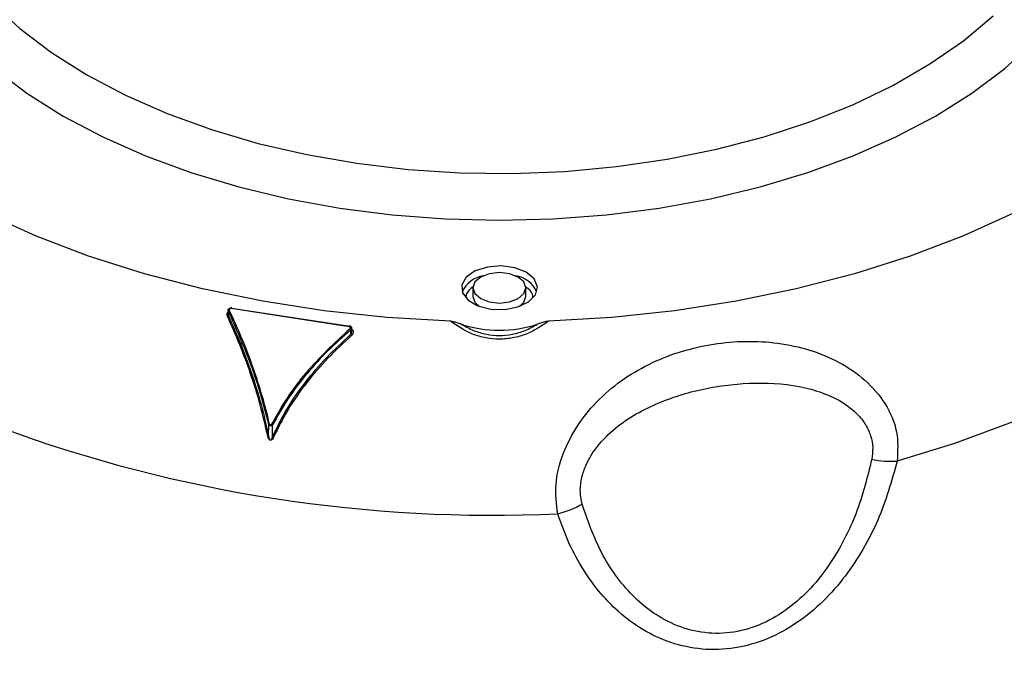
# Model space of a CAD drawing. Header units: inches. Extents: x 0.6 to 33.8, y 0 to 21.7.
# Tile 135 of 204: x 26.215 to 26.948, y 12.391 to 12.876. Entities that reach past the tile are written whole.
import ezdxf

# ---------------------------------------------------------------- set-up
doc = ezdxf.new("R2010")
doc.units = ezdxf.units.IN
doc.header["$MEASUREMENT"] = 0

msp = doc.modelspace()

# ---------------------------------------------------------------- linework, layer by layer
at = {"color": 7, "linetype": 'Continuous'}
for p, q in [((26.55281, 12.6762), (26.55281, 12.66977)), ((26.59218, 12.66977), (26.59218, 12.6762)), ((26.37068, 12.6601), (26.3706, 12.65594)), ((26.37079, 12.65546), (26.37085, 12.65874)), ((26.37273, 12.66101), (26.46071, 12.6474)), ((26.37316, 12.66116), (26.46106, 12.64756)), ((26.46169, 12.64469), (26.46178, 12.64139)), ((26.46259, 12.64375), (26.46252, 12.64653)), ((26.40073, 12.56576), (26.40076, 12.57467)), ((26.40115, 12.574), (26.40076, 12.57467)), ((26.40362, 12.56531), (26.40366, 12.57422)), ((26.40073, 12.56576), (26.40111, 12.5641))]:
    msp.add_line(p, q, dxfattribs=at)
at = {"color": 7, "linetype": 'Continuous', "flags": 128}
for points in [[(26.21994, 13.1582), (26.20491, 13.1453), (26.18569, 13.12574), (26.16958, 13.10526), (26.15671, 13.08404), (26.14719, 13.06223), (26.1411, 13.04002), (26.13848, 13.01758), (26.13935, 12.9951), (26.14372, 12.97276), (26.15153, 12.95073), (26.16273, 12.92919), (26.17723, 12.90832), (26.19492, 12.88828), (26.21564, 12.86924), (26.23924, 12.85135), (26.26552, 12.83475)], [(26.11339, 12.98923), (26.11512, 12.96845), (26.12035, 12.94552), (26.12901, 12.92295), (26.14106, 12.9009), (26.15639, 12.87953), (26.17488, 12.85902), (26.1964, 12.83952), (26.22079, 12.82118), (26.24785, 12.80413)], [(26.53603, 12.65128), (26.4888, 12.65407), (26.44212, 12.65904), (26.39629, 12.66616), (26.35159, 12.67538), (26.30832, 12.68664), (26.26675, 12.69988), (26.22716, 12.715), (26.1898, 12.7319), (26.15491, 12.75048), (26.12273, 12.77062), (26.09344, 12.79219), (26.06726, 12.81504), (26.04433, 12.83904), (26.02482, 12.86402), (26.00885, 12.88982), (25.99652, 12.91629), (25.98791, 12.94323), (25.98307, 12.97049)], [(27.16192, 12.97049), (27.15709, 12.94323), (27.14848, 12.91629), (27.13615, 12.88982), (27.12017, 12.86402), (27.10066, 12.83904), (27.07774, 12.81504), (27.05155, 12.79219), (27.02227, 12.77062), (26.99008, 12.75048), (26.95519, 12.7319), (26.91783, 12.715), (26.87824, 12.69988), (26.83668, 12.68664), (26.79341, 12.67538), (26.74871, 12.66616), (26.70287, 12.65904), (26.65619, 12.65407), (26.60897, 12.65128)], [(26.24785, 12.80413), (26.27738, 12.78851), (26.30915, 12.77443), (26.34293, 12.76201), (26.37846, 12.75133), (26.41547, 12.74248), (26.45367, 12.73553), (26.49277, 12.73053), (26.53248, 12.72751), (26.5725, 12.7265), (26.61251, 12.72751), (26.65222, 12.73053), (26.69133, 12.73553), (26.72953, 12.74248), (26.76653, 12.75133), (26.80206, 12.76201), (26.83584, 12.77443), (26.86762, 12.78851), (26.89715, 12.80413), (26.92421, 12.82118), (26.94859, 12.83952), (26.97011, 12.85902), (26.98861, 12.87953)], [(26.26552, 12.83475), (26.29428, 12.81958), (26.32527, 12.80595), (26.35825, 12.79399), (26.39296, 12.78378), (26.42911, 12.77541), (26.46642, 12.76894), (26.50458, 12.76443), (26.54329, 12.76191), (26.58224, 12.76141), (26.6211, 12.76292), (26.65958, 12.76644), (26.69735, 12.77193), (26.73412, 12.77936), (26.76959, 12.78866), (26.80347, 12.79976), (26.83549, 12.81256), (26.86539, 12.82698), (26.89293, 12.84288), (26.9179, 12.86014), (26.94008, 12.87863)], [(27.17207, 12.72232), (27.14901, 12.69765), (27.12292, 12.67402), (27.09392, 12.65154), (27.06217, 12.63034), (27.02784, 12.61052), (26.99111, 12.59219), (26.95217, 12.57545), (26.91123, 12.56039), (26.86851, 12.54707)], [(26.59247, 12.68773), (26.58391, 12.69112), (26.5738, 12.69249), (26.56352, 12.69166), (26.55445, 12.68874), (26.54782, 12.68413), (26.54452, 12.67845), (26.545, 12.67247), (26.54919, 12.66698), (26.55653, 12.66275), (26.56603, 12.66032), (26.5764, 12.66005), (26.58624, 12.66195), (26.59423, 12.66578), (26.59928, 12.67102), (26.60072, 12.67695), (26.59834, 12.68279), (26.59247, 12.68773)], [(26.58642, 12.68423), (26.58003, 12.6867), (26.5725, 12.68756), (26.56496, 12.6867), (26.55858, 12.68423), (26.55431, 12.68055), (26.55281, 12.6762), (26.55431, 12.67185), (26.55858, 12.66816), (26.56496, 12.6657), (26.5725, 12.66483), (26.58003, 12.6657), (26.58642, 12.66816), (26.59068, 12.67185), (26.59218, 12.6762), (26.59068, 12.68055), (26.58642, 12.68423)], [(26.55281, 12.66977), (26.55431, 12.66542), (26.55759, 12.66235)], [(26.5874, 12.66235), (26.59068, 12.66542), (26.59218, 12.66977)], [(26.37316, 12.66116), (26.37314, 12.66135), (26.3731, 12.66148), (26.37305, 12.66156), (26.37299, 12.66157), (26.37292, 12.66152), (26.37285, 12.6614), (26.37279, 12.66122), (26.37273, 12.66101)]]:
    msp.add_lwpolyline(points, dxfattribs=at)
at = {"color": 7, "linetype": 'Continuous'}
for centre, radius, start, end in [((26.56425, 12.664), 0.02155, 99.88015, 154.82983), ((26.58138, 12.66483), 0.02063, 23.82991, 81.46011), ((26.37206, 12.65809), 0.00137, 111.03897, 151.91716), ((26.36958, 12.65616), 0.00139, 291.03192, 330.02837), ((26.5725, 12.73421), 0.08967, 251.72389, 288.27612), ((26.46153, 12.64735), 0.00082, 130.82733, 176.44495), ((26.45796, 12.64247), 0.00434, 30.72833, 44.88684), ((26.46581, 12.64398), 0.0048, 212.73986, 225.27487), ((26.56691, 13.56359), 1.05672, 249.75518, 272.65874), ((26.40027, 12.57964), 0.005, 275.66175, 283.35644), ((26.40465, 12.57763), 0.00355, 240.02056, 253.84474), ((26.40054, 12.56337), 0.0024, 85.64515, 101.26739), ((26.40314, 12.56252), 0.00283, 63.18336, 80.12237), ((26.865, 12.62603), 0.07904, 258.77258, 272.54573), ((26.59916, 12.57707), 0.07107, 283.64887, 299.43377)]:
    msp.add_arc(centre, radius, start, end, dxfattribs=at)
for points, knots in [([(26.22649, 13.60465), (26.22662, 13.60457), (26.22699, 13.60435), (26.23126, 13.60405), (26.23853, 13.60244), (26.2519, 13.59846), (26.27339, 13.58995), (26.29908, 13.57735), (26.32445, 13.56364), (26.34857, 13.5497), (26.3732, 13.53481), (26.39905, 13.51864), (26.42576, 13.50144), (26.45032, 13.48528), (26.47018, 13.47202), (26.48837, 13.45976), (26.50836, 13.44616), (26.53356, 13.42887), (26.56275, 13.40865), (26.60402, 13.37987), (26.65409, 13.34464), (26.71239, 13.3034), (26.76912, 13.26324), (26.82669, 13.22259), (26.89247, 13.17636), (26.96701, 13.12447), (27.04981, 13.06774), (27.12934, 13.01441), (27.20608, 12.96423), (27.2819, 12.91603), (27.36292, 12.86647), (27.4485, 12.81635), (27.53626, 12.76665), (27.62382, 12.71816), (27.70947, 12.67109), (27.78726, 12.62796), (27.85797, 12.58766), (27.92248, 12.54934), (27.98617, 12.50924), (28.04739, 12.46669), (28.09529, 12.42981), (28.12032, 12.40593), (28.12838, 12.39824)], [0, 0, 0, 0, 0.004369, 0.012085, 0.021478, 0.031211, 0.050675, 0.068904, 0.084822, 0.100864, 0.115055, 0.131231, 0.148796, 0.163852, 0.175557, 0.184293, 0.19612, 0.210767, 0.228273, 0.246582, 0.281354, 0.312614, 0.342946, 0.3734, 0.404308, 0.445825, 0.487458, 0.527723, 0.561177, 0.59601, 0.632494, 0.670476, 0.709285, 0.747608, 0.785581, 0.823283, 0.853451, 0.884658, 0.916967, 0.950183, 0.983954, 1, 1, 1, 1]), ([(28.12838, 12.48177), (28.1256, 12.48416), (28.10159, 12.50475), (28.0517, 12.54033), (27.97878, 12.58829), (27.90283, 12.63394), (27.82471, 12.67865), (27.74434, 12.72323), (27.66264, 12.76813), (27.5812, 12.81317), (27.5065, 12.85526), (27.43865, 12.89446), (27.37652, 12.93137), (27.31412, 12.96971), (27.24995, 13.01036), (27.18412, 13.05317), (27.11554, 13.09882), (27.04444, 13.14709), (26.97237, 13.19682), (26.9032, 13.24516), (26.84046, 13.28936), (26.78597, 13.32789), (26.73934, 13.3609), (26.69885, 13.38952), (26.66135, 13.41595), (26.62492, 13.44151), (26.58726, 13.46771), (26.55967, 13.48684), (26.54427, 13.49726), (26.54219, 13.49868)], [0, 0, 0, 0, 0.006471, 0.055795, 0.104086, 0.151093, 0.197926, 0.244666, 0.291289, 0.33746, 0.382072, 0.416891, 0.452125, 0.488072, 0.525162, 0.56561, 0.606897, 0.651696, 0.699814, 0.746221, 0.788625, 0.826725, 0.858526, 0.88626, 0.912578, 0.93894, 0.965284, 0.995297, 1, 1, 1, 1]), ([(26.09127, 12.96958), (26.07107, 12.957), (26.03066, 12.93184), (25.98153, 12.88872), (25.94192, 12.84257), (25.91326, 12.79375), (25.89583, 12.7432), (25.88999, 12.69178), (25.89583, 12.64035), (25.91325, 12.5898), (25.94194, 12.541), (25.98144, 12.49478), (26.03101, 12.4519), (26.08996, 12.41324), (26.15675, 12.37893), (26.20706, 12.36067), (26.23222, 12.35153)], [0, 0, 0, 0, 0.071422, 0.142856, 0.214286, 0.285708, 0.357142, 0.428572, 0.499994, 0.571428, 0.642858, 0.71428, 0.785714, 0.857144, 0.928566, 1, 1, 1, 1]), ([(26.55325, 12.67721), (26.55182, 12.67616), (26.54933, 12.67433), (26.54777, 12.67144), (26.54757, 12.66979), (26.54749, 12.66913)], [0, 0, 0, 0, 0.444345, 0.776754, 1, 1, 1, 1]), ([(26.59748, 12.66928), (26.5974, 12.66989), (26.5972, 12.67149), (26.59571, 12.67426), (26.59332, 12.67602), (26.59199, 12.677)], [0, 0, 0, 0, 0.216161, 0.564316, 1, 1, 1, 1]), ([(26.37008, 12.65486), (26.36999, 12.65512), (26.36979, 12.65565), (26.36979, 12.65653), (26.37, 12.65739), (26.37029, 12.65804), (26.37057, 12.65836), (26.37065, 12.65844)], [0, 0, 0, 0, 0.225318, 0.456849, 0.686013, 0.914905, 1, 1, 1, 1]), ([(26.37121, 12.65851), (26.37112, 12.65835), (26.37085, 12.65788), (26.37062, 12.65707), (26.37058, 12.65618), (26.37073, 12.65568), (26.37079, 12.65546)], [0, 0, 0, 0, 0.172903, 0.500123, 0.785611, 1, 1, 1, 1]), ([(26.37085, 12.65874), (26.37079, 12.65887), (26.37065, 12.65918), (26.37066, 12.65965), (26.37082, 12.66006), (26.371, 12.66034), (26.37114, 12.66049), (26.37122, 12.66057), (26.37124, 12.66059), (26.37125, 12.6606)], [0, 0, 0, 0, 0.222054, 0.500269, 0.706675, 0.858859, 0.956666, 0.985148, 1, 1, 1, 1]), ([(26.40076, 12.57467), (26.3989, 12.58198), (26.39509, 12.59688), (26.38545, 12.62599), (26.37668, 12.64568), (26.37085, 12.65874)], [0, 0, 0, 0, 0.244832, 0.498846, 1, 1, 1, 1]), ([(26.37125, 12.6606), (26.37139, 12.66071), (26.37167, 12.66092), (26.37218, 12.66111), (26.37268, 12.66119), (26.373, 12.66117), (26.37316, 12.66116)], [0, 0, 0, 0, 0.277231, 0.535771, 0.776378, 1, 1, 1, 1]), ([(26.37157, 12.65937), (26.37154, 12.65946), (26.37147, 12.65963), (26.37148, 12.65992), (26.37154, 12.66021), (26.37168, 12.66047), (26.37188, 12.66071), (26.37213, 12.66089), (26.37243, 12.66101), (26.37263, 12.66101), (26.37273, 12.66101)], [0, 0, 0, 0, 0.122717, 0.250138, 0.375205, 0.499873, 0.627553, 0.75017, 0.877484, 1, 1, 1, 1]), ([(26.40142, 12.57478), (26.39955, 12.5822), (26.39574, 12.59724), (26.3885, 12.619), (26.38044, 12.64001), (26.37455, 12.65286), (26.37157, 12.65937)], [0, 0, 0, 0, 0.246512, 0.499721, 0.746466, 1, 1, 1, 1]), ([(26.40007, 12.56572), (26.39833, 12.57344), (26.39479, 12.58911), (26.38756, 12.61208), (26.37932, 12.63434), (26.37319, 12.64795), (26.37008, 12.65486)], [0, 0, 0, 0, 0.245879, 0.499033, 0.74565, 1, 1, 1, 1]), ([(26.37079, 12.65546), (26.3739, 12.64848), (26.38, 12.63483), (26.38818, 12.61256), (26.3954, 12.58948), (26.39895, 12.57366), (26.40073, 12.56576)], [0, 0, 0, 0, 0.255096, 0.499082, 0.749823, 1, 1, 1, 1]), ([(26.60897, 12.65128), (26.60369, 12.6477), (26.59565, 12.64225), (26.58268, 12.63865), (26.57248, 12.63767), (26.56228, 12.63866), (26.54933, 12.64225), (26.5413, 12.6477), (26.53603, 12.65128)], [0, 0, 0, 0, 0.245684, 0.374155, 0.500393, 0.62624, 0.754324, 1, 1, 1, 1]), ([(26.54438, 12.64906), (26.54353, 12.64935), (26.54178, 12.64994), (26.53909, 12.65081), (26.53705, 12.65112), (26.53603, 12.65128)], [0, 0, 0, 0, 0.319657, 0.656287, 1, 1, 1, 1]), ([(26.54438, 12.64906), (26.54729, 12.64742), (26.55307, 12.64416), (26.56269, 12.64136), (26.57248, 12.64036), (26.58228, 12.64135), (26.59192, 12.64416), (26.59771, 12.64742), (26.60062, 12.64906)], [0, 0, 0, 0, 0.171065, 0.339558, 0.499468, 0.659894, 0.828935, 1, 1, 1, 1]), ([(26.60897, 12.65128), (26.60832, 12.6512), (26.6065, 12.65098), (26.60376, 12.65012), (26.60167, 12.64942), (26.60062, 12.64906)], [0, 0, 0, 0, 0.212991, 0.604753, 1, 1, 1, 1]), ([(26.46104, 12.64553), (26.44979, 12.63507), (26.43283, 12.61929), (26.41405, 12.5944), (26.40657, 12.58111), (26.40287, 12.57456)], [0, 0, 0, 0, 0.499224, 0.752974, 1, 1, 1, 1]), ([(26.40362, 12.56531), (26.40709, 12.57239), (26.41403, 12.58653), (26.42804, 12.60629), (26.4439, 12.62488), (26.45573, 12.6358), (26.46178, 12.64139)], [0, 0, 0, 0, 0.249632, 0.4991, 0.743925, 1, 1, 1, 1]), ([(26.46169, 12.64469), (26.4559, 12.63956), (26.44454, 12.6295), (26.42899, 12.61239), (26.41488, 12.5941), (26.4074, 12.58085), (26.40366, 12.57422)], [0, 0, 0, 0, 0.254421, 0.498505, 0.749369, 1, 1, 1, 1]), ([(26.46104, 12.64553), (26.46111, 12.6456), (26.46125, 12.64575), (26.46139, 12.64601), (26.46146, 12.6463), (26.46146, 12.64659), (26.46138, 12.64687), (26.46123, 12.64711), (26.46101, 12.64731), (26.46081, 12.64737), (26.46071, 12.6474)], [0, 0, 0, 0, 0.12272, 0.250049, 0.375245, 0.500108, 0.627376, 0.749843, 0.877356, 1, 1, 1, 1]), ([(26.46253, 12.64609), (26.46251, 12.64628), (26.46247, 12.64667), (26.46218, 12.64723), (26.46178, 12.64763), (26.46136, 12.64787), (26.46112, 12.64794), (26.461, 12.64797)], [0, 0, 0, 0, 0.227061, 0.464736, 0.72207, 0.858877, 1, 1, 1, 1]), ([(26.46106, 12.64756), (26.46122, 12.64752), (26.46155, 12.64744), (26.46199, 12.64718), (26.46234, 12.64681), (26.46253, 12.64635), (26.46255, 12.64588), (26.4624, 12.64543), (26.46213, 12.645), (26.46184, 12.64479), (26.46169, 12.64469)], [0, 0, 0, 0, 0.10906, 0.228415, 0.358581, 0.499951, 0.624743, 0.749949, 0.875163, 1, 1, 1, 1]), ([(26.46145, 12.64621), (26.46174, 12.64613), (26.46233, 12.64595), (26.46299, 12.64535), (26.46346, 12.64461), (26.46367, 12.64378), (26.4637, 12.6429), (26.46353, 12.64233), (26.46345, 12.64205)], [0, 0, 0, 0, 0.163541, 0.333337, 0.496366, 0.666114, 0.83312, 1, 1, 1, 1]), ([(26.46178, 12.64139), (26.4619, 12.64155), (26.46219, 12.64192), (26.46253, 12.64272), (26.46255, 12.64336), (26.46256, 12.64375)], [0, 0, 0, 0, 0.243668, 0.541154, 1, 1, 1, 1]), ([(26.46345, 12.64205), (26.46333, 12.64177), (26.46309, 12.64122), (26.46265, 12.64079), (26.46244, 12.64057)], [0, 0, 0, 0, 0.50606, 1, 1, 1, 1]), ([(26.46244, 12.64057), (26.45646, 12.63509), (26.4447, 12.62428), (26.4288, 12.60578), (26.41477, 12.58608), (26.40783, 12.57199), (26.40441, 12.56505)], [0, 0, 0, 0, 0.253642, 0.499599, 0.753456, 1, 1, 1, 1]), ([(26.61593, 12.50801), (26.61502, 12.51513), (26.6132, 12.52938), (26.61914, 12.55294), (26.63052, 12.57484), (26.6464, 12.59382), (26.66524, 12.60919), (26.68616, 12.62105), (26.70848, 12.62954), (26.73181, 12.63482), (26.75572, 12.63687), (26.77979, 12.63554), (26.80343, 12.63051), (26.82565, 12.62145), (26.84535, 12.60801), (26.86051, 12.59028), (26.86971, 12.56907), (26.86891, 12.55441), (26.86851, 12.54707)], [0, 0, 0, 0, 0.062626, 0.125314, 0.188013, 0.250516, 0.313152, 0.375107, 0.437579, 0.49981, 0.562057, 0.624819, 0.687438, 0.750027, 0.812044, 0.87469, 0.937255, 1, 1, 1, 1]), ([(26.63409, 12.51517), (26.6335, 12.51794), (26.63234, 12.52348), (26.63309, 12.53256), (26.63563, 12.54161), (26.64121, 12.55308), (26.65133, 12.56574), (26.67106, 12.58167), (26.69946, 12.59511), (26.73549, 12.6039), (26.77252, 12.60642), (26.80336, 12.60218), (26.826, 12.5928), (26.83819, 12.58361), (26.8454, 12.57414), (26.84907, 12.56604), (26.85077, 12.5573), (26.85, 12.55144), (26.84961, 12.54851)], [0, 0, 0, 0, 0.0320447, 0.0642265, 0.0960594, 0.1278824, 0.1905318, 0.2526042, 0.3761728, 0.5000627, 0.623221, 0.7473287, 0.8092757, 0.8718339, 0.9036198, 0.9355354, 0.967759, 1, 1, 1, 1]), ([(27.11628, 12.34832), (27.10254, 12.33984), (27.07506, 12.32287), (27.02667, 12.30021), (26.97256, 12.27972), (26.91183, 12.262), (26.84559, 12.24771), (26.77472, 12.23738), (26.70038, 12.23138), (26.62392, 12.22997), (26.54682, 12.23322), (26.47058, 12.24103), (26.39662, 12.2531), (26.3262, 12.26903), (26.2604, 12.28828), (26.19999, 12.31024), (26.14549, 12.3343), (26.09649, 12.36021), (26.05202, 12.38826), (26.01156, 12.41901), (25.97569, 12.45265), (25.94533, 12.48884), (25.92237, 12.52712), (25.90904, 12.55682), (25.90626, 12.57357), (25.9057, 12.57699)], [0, 0, 0, 0, 0.041576, 0.083148, 0.127052, 0.172294, 0.218663, 0.265909, 0.313749, 0.361883, 0.409996, 0.457776, 0.504926, 0.55117, 0.596268, 0.640016, 0.682251, 0.722852, 0.763453, 0.805688, 0.849436, 0.894534, 0.940778, 0.987928, 1, 1, 1, 1]), ([(26.40366, 12.57422), (26.40347, 12.57403), (26.40319, 12.57376), (26.40275, 12.57355), (26.40242, 12.57346), (26.40208, 12.57346), (26.40173, 12.57355), (26.40141, 12.57373), (26.40124, 12.5739), (26.40115, 12.574)], [0, 0, 0, 0, 0.271776, 0.390113, 0.498642, 0.618889, 0.739946, 0.865797, 1, 1, 1, 1]), ([(26.40287, 12.57456), (26.40278, 12.57439), (26.40263, 12.57413), (26.40235, 12.57393), (26.40218, 12.57388), (26.40206, 12.57388), (26.40194, 12.57392), (26.40178, 12.57402), (26.40156, 12.57429), (26.40148, 12.57459), (26.40142, 12.57478)], [0, 0, 0, 0, 0.258396, 0.390192, 0.446297, 0.500164, 0.553466, 0.608888, 0.738513, 1, 1, 1, 1]), ([(26.40441, 12.56505), (26.40414, 12.5645), (26.40372, 12.56365), (26.40294, 12.56286), (26.40237, 12.56263), (26.40197, 12.56262), (26.40158, 12.56275), (26.40107, 12.56315), (26.40047, 12.56415), (26.40023, 12.56511), (26.40007, 12.56572)], [0, 0, 0, 0, 0.249571, 0.392292, 0.448299, 0.49968, 0.551091, 0.607112, 0.749999, 1, 1, 1, 1]), ([(26.40111, 12.5641), (26.40119, 12.56389), (26.40133, 12.56353), (26.4016, 12.56316), (26.40181, 12.56302), (26.40193, 12.56297), (26.40206, 12.56296), (26.40223, 12.56298), (26.40246, 12.5631), (26.40312, 12.56377), (26.40339, 12.5646), (26.40362, 12.56531)], [0, 0, 0, 0, 0.146914, 0.250225, 0.27895, 0.305629, 0.331759, 0.35893, 0.42151, 0.501424, 1, 1, 1, 1]), ([(26.55289, 11.7845), (26.49346, 11.80161), (26.37503, 11.83571), (26.20056, 11.90225), (26.02956, 11.97978), (25.8623, 12.06942), (25.69885, 12.1707), (25.53951, 12.28386), (25.38387, 12.40789), (25.28432, 12.49963), (25.23436, 12.54567)], [0, 0, 0, 0, 0.126004, 0.25109, 0.375701, 0.5, 0.624302, 0.74891, 0.873998, 1, 1, 1, 1]), ([(26.86851, 12.54707), (26.86437, 12.53237), (26.8581, 12.51009), (26.84359, 12.48158), (26.83014, 12.46111), (26.81387, 12.44241), (26.79436, 12.4262), (26.772, 12.41395), (26.74773, 12.40704), (26.72308, 12.40623), (26.69972, 12.41128), (26.67877, 12.42116), (26.66087, 12.43451), (26.64563, 12.4505), (26.63325, 12.46829), (26.62307, 12.48762), (26.61834, 12.50113), (26.61593, 12.50801)], [0, 0, 0, 0, 0.123874, 0.187788, 0.248505, 0.311054, 0.373772, 0.436503, 0.499156, 0.561748, 0.624548, 0.687343, 0.749772, 0.810593, 0.874635, 0.936206, 1, 1, 1, 1]), ([(26.84961, 12.54851), (26.84628, 12.5351), (26.84131, 12.51503), (26.82949, 12.48882), (26.81843, 12.4699), (26.80465, 12.45229), (26.788, 12.43699), (26.7685, 12.42532), (26.74697, 12.41883), (26.72507, 12.41845), (26.70459, 12.42383), (26.68657, 12.43369), (26.67125, 12.44675), (26.65859, 12.46198), (26.64461, 12.48432), (26.6383, 12.5028), (26.63409, 12.51517)], [0, 0, 0, 0, 0.12537, 0.187716, 0.250609, 0.313066, 0.375421, 0.437479, 0.499278, 0.561014, 0.623149, 0.685548, 0.747912, 0.810751, 0.873373, 1, 1, 1, 1])]:
    msp.add_open_spline(points, degree=3, knots=knots, dxfattribs=at)

doc.saveas('drawing.dxf')
